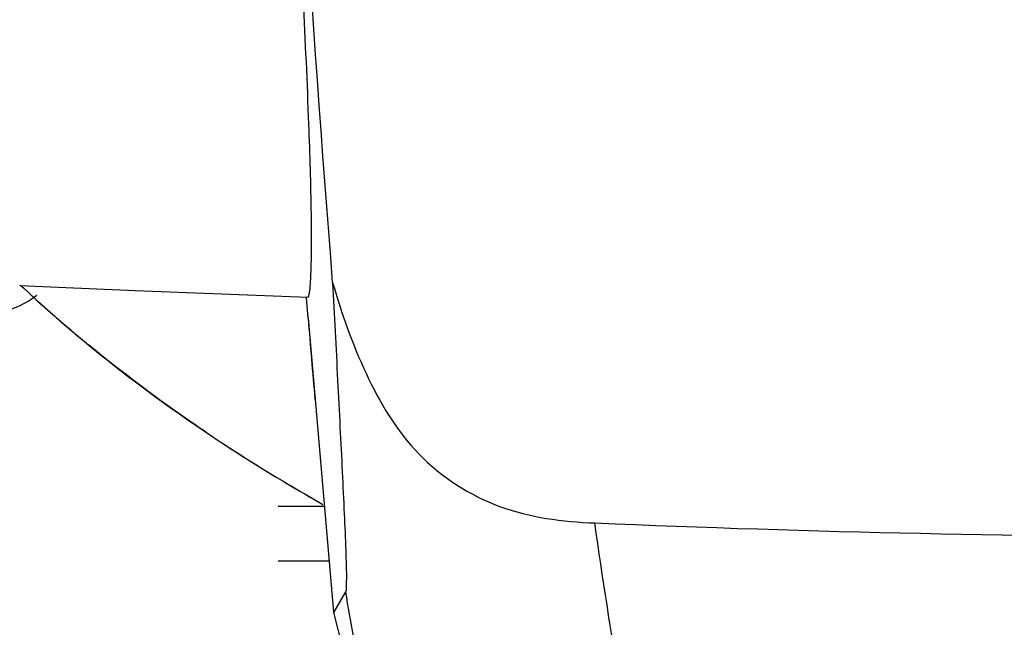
# Model space of a CAD drawing. Header units: millimetres. Extents: x 0 to 4000, y 0 to 3000.
# Tile 8 of 119: x 791 to 881, y 418 to 474. Entities that reach past the tile are written whole.
import ezdxf

# ---------------------------------------------------------------- set-up
doc = ezdxf.new("R2010")
doc.units = ezdxf.units.MM
doc.header["$LTSCALE"] = 219.99956
doc.layers.get('0').update_dxf_attribs({"linetype": 'CONTINUOUS'})

msp = doc.modelspace()

# ---------------------------------------------------------------- linework, layer by layer
at = {"color": 7, "linetype": 'CONTINUOUS'}
for p, q in [((817.483, 446.476), (817.331, 448.381)), ((817.483, 446.476), (819.802, 419.677)), ((814.733, 429.352), (818.965, 429.352)), ((819.398, 424.352), (814.733, 424.352)), ((820.88, 421.531), (819.803, 419.667)), ((819.803, 419.667), (819.807, 419.647))]:
    msp.add_line(p, q, dxfattribs=at)
for points in [[(791.163, 449.461), (801.701, 448.998), (817.462, 448.392)], [(819.806, 419.657), (822.123, 410.473), (824.93, 399.609), (827.365, 390.322)]]:
    msp.add_lwpolyline(points, dxfattribs=at)
for centre, radius, start, end in [((787.342, 455.788), 9.009, 217.91967, 306.80887), ((877.479, 541.857), 126.371, 226.9515, 227.18462), ((879.738, 544.344), 129.731, 227.20129, 230.6407), ((2504.321, 582.345), 1692.301, 184.60503, 184.856237), ((895.416, 565.81), 156.334, 236.06386, 239.29026), ((901.036, 575.157), 167.24, 239.27021, 240.55799), ((903.086, 1841.628), 1415.06, 267.592383, 272.407639)]:
    msp.add_arc(centre, radius, start, end, dxfattribs=at)
for points, knots in [([(819.718, 449.733), (817.768, 474.358), (814.646, 523.74), (812.92, 585.585), (812.463, 635.143), (814.168, 684.682), (818.457, 721.686), (822.555, 746.11)], [0, 0, 0, 0, 0.249461, 0.499575, 0.62473, 0.749894, 1, 1, 1, 1]), ([(817.462, 448.392), (817.515, 448.39), (817.58, 448.678), (817.653, 449.089), (817.722, 450.045), (817.776, 451.43), (817.799, 453.486), (817.764, 457.786), (817.531, 465.226), (817.037, 476.145), (816.376, 489.008), (815.652, 502.831), (815.178, 512.246), (814.947, 516.999)], [0, 0, 0, 0, 0.002352, 0.009195, 0.021861, 0.041845, 0.070935, 0.111059, 0.229907, 0.395632, 0.588411, 0.792238, 1, 1, 1, 1]), ([(819.718, 449.733), (819.866, 446.765), (820.09, 442.374), (820.384, 436.622), (820.59, 432.565), (820.768, 428.807), (820.896, 425.931), (820.948, 423.949), (820.984, 422.805), (820.935, 422.055), (820.95, 421.631), (820.88, 421.531)], [0, 0, 0, 0, 0.315717, 0.46709, 0.611964, 0.747244, 0.866917, 0.917415, 0.958543, 0.987069, 1, 1, 1, 1]), ([(819.718, 449.733), (820.539, 446.912), (822.477, 441.364), (827.073, 433.661), (834.764, 428.681), (840.704, 427.941), (843.642, 427.817)], [0, 0, 0, 0, 0.250341, 0.500267, 0.749463, 1, 1, 1, 1]), ([(791.592, 449.158), (796.471, 444.637), (805.271, 437.693), (814.819, 431.78), (818.826, 429.518)], [0, 0, 0, 0, 0.591287, 1, 1, 1, 1]), ([(808.139, 436.106), (807.805, 436.331), (804.136, 438.824), (800.583, 441.479), (797.465, 444.038)], [0, 0, 0, 0, 0.090863, 1, 1, 1, 1])]:
    msp.add_open_spline(points, degree=3, knots=knots, dxfattribs=at)
at = {"color": 9, "linetype": 'CONTINUOUS'}
for points, knots in [([(850.969, 388.322), (850.216, 391.563), (847.331, 404.642), (845.038, 417.85), (843.642, 427.817)], [0, 0, 0, 0, 0.248498, 1, 1, 1, 1]), ([(820.88, 421.528), (821.345, 418.851), (823.285, 408.218), (825.602, 397.654), (827.55, 389.801)], [0, 0, 0, 0, 0.251426, 1, 1, 1, 1])]:
    msp.add_open_spline(points, degree=3, knots=knots, dxfattribs=at)

doc.saveas('drawing.dxf')
